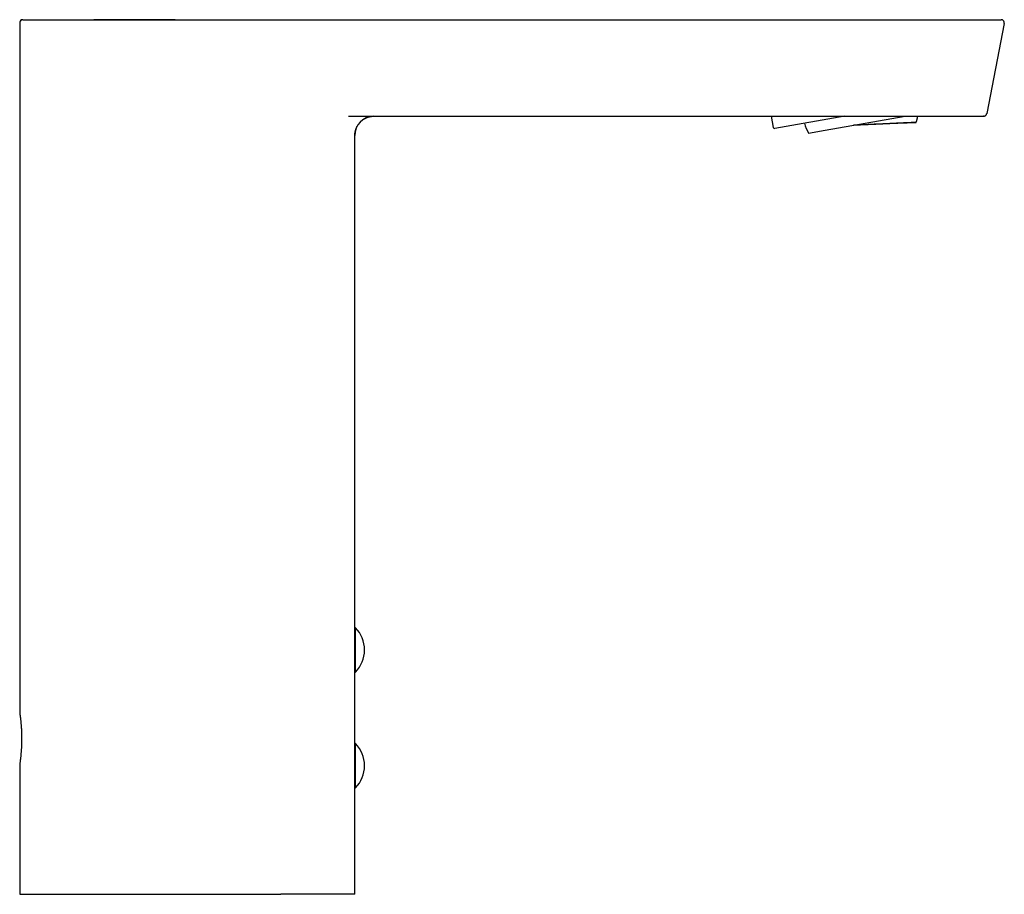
# Model space of a CAD drawing. Header units: millimetres. Extents: x 8 to 655, y 12 to 445.
# Tile 9 of 9: x 502 to 655, y 309 to 445. Entities that reach past the tile are written whole.
import ezdxf

# ---------------------------------------------------------------- set-up
doc = ezdxf.new("R2010")
doc.units = ezdxf.units.MM

msp = doc.modelspace()

# ---------------------------------------------------------------- linework, layer by layer
at = {"color": 7, "linetype": 'Continuous', "lineweight": 30}
for p, q in [((501.85, 444.26), (501.85, 336.96)), ((526.05, 444.76), (645.41, 444.76)), ((654.53, 444.76), (654.55, 444.76)), ((655.02, 444.17), (652.3, 430.17)), ((553.01, 429.76), (642.68, 429.76)), ((618.77, 429.76), (619.08, 428)), ((630.21, 429.76), (619.32, 427.84)), ((627.17, 427.57), (639.59, 429.76)), ((627.17, 427.57), (639.59, 429.76)), ((651.83, 429.76), (651.81, 429.76)), ((651.83, 429.76), (651.81, 429.76)), ((652.3, 430.17), (652.29, 430.15)), ((624.57, 427.11), (627.17, 427.57)), ((624.57, 427.11), (627.17, 427.57)), ((624.57, 427.11), (624.57, 427.11)), ((554.11, 350.21), (553.99, 350.21)), ((554.11, 346.76), (554.11, 350.21)), ((554.11, 343.31), (554.11, 346.76)), ((553.99, 343.31), (554.11, 343.31)), ((554.11, 332.21), (553.99, 332.21)), ((554.11, 328.76), (554.11, 332.21)), ((501.85, 328.96), (501.85, 308.76)), ((554.11, 325.31), (554.11, 328.76)), ((553.99, 325.31), (554.11, 325.31)), ((527.92, 308.76), (542.49, 308.76))]:
    msp.add_line(p, q, dxfattribs=at)
at = {"color": 7, "linetype": 'Continuous', "lineweight": 30, "flags": 128}
for points in [[(639.19, 428.73), (639.3, 428.73), (639.41, 428.73), (639.52, 428.74), (639.63, 428.74), (639.73, 428.75), (639.83, 428.75), (639.93, 428.75), (640.03, 428.76), (640.12, 428.76), (640.21, 428.77), (640.29, 428.77), (640.37, 428.77), (640.45, 428.78), (640.53, 428.78), (640.6, 428.78), (640.67, 428.78), (640.73, 428.79), (640.8, 428.79), (640.86, 428.79), (640.91, 428.79), (640.96, 428.79), (641.01, 428.8), (641.06, 428.8), (641.1, 428.8), (641.14, 428.8), (641.17, 428.8), (641.2, 428.8), (641.23, 428.8), (641.25, 428.8), (641.27, 428.8), (641.29, 428.8), (641.3, 428.8), (641.31, 428.8), (641.32, 428.8), (641.32, 428.8), (641.32, 428.8), (641.31, 428.8), (641.3, 428.8), (641.29, 428.8), (641.28, 428.8), (641.26, 428.8), (641.23, 428.79), (641.21, 428.79), (641.18, 428.79), (641.14, 428.79), (641.11, 428.79), (641.06, 428.78), (641.02, 428.78), (640.97, 428.78), (640.92, 428.78), (640.87, 428.77), (640.81, 428.77), (640.75, 428.77), (640.68, 428.76), (640.61, 428.76), (640.54, 428.76), (640.47, 428.75), (640.39, 428.75), (640.31, 428.74), (640.22, 428.74), (640.13, 428.74), (640.04, 428.73), (639.95, 428.73), (639.85, 428.72), (639.75, 428.72), (639.65, 428.71), (639.54, 428.71), (639.44, 428.7), (639.33, 428.7), (639.21, 428.69), (639.09, 428.68), (638.97, 428.68), (638.85, 428.67), (638.73, 428.67), (638.6, 428.66), (638.47, 428.66), (638.34, 428.65), (638.21, 428.64), (638.07, 428.64), (637.93, 428.63), (637.79, 428.62), (637.65, 428.62), (637.5, 428.61), (637.36, 428.6), (637.21, 428.6), (637.06, 428.59), (636.91, 428.58), (636.75, 428.58), (636.6, 428.57), (636.44, 428.56), (636.28, 428.55), (636.12, 428.55), (635.96, 428.54), (635.8, 428.53), (635.63, 428.52), (635.47, 428.52), (635.3, 428.51), (635.14, 428.5), (634.97, 428.49), (634.8, 428.49), (634.63, 428.48), (634.46, 428.47), (634.29, 428.46), (634.12, 428.46), (633.95, 428.45), (633.78, 428.44), (633.6, 428.43), (633.43, 428.43), (633.26, 428.42), (633.09, 428.41), (632.91, 428.4), (632.74, 428.39), (632.57, 428.39), (632.4, 428.38), (632.22, 428.37), (632.05, 428.36), (631.88, 428.36), (631.71, 428.35), (631.54, 428.34)], [(641.05, 428.79), (641.05, 428.79), (641.04, 428.79), (641.02, 428.79), (641.01, 428.78), (640.98, 428.78), (640.95, 428.78), (640.92, 428.78), (640.88, 428.78), (640.83, 428.77), (640.78, 428.77), (640.72, 428.77), (640.66, 428.76), (640.59, 428.76), (640.52, 428.76), (640.44, 428.75), (640.36, 428.75), (640.27, 428.74), (640.18, 428.74), (640.08, 428.73), (639.98, 428.73), (639.88, 428.72), (639.76, 428.72), (639.65, 428.71), (639.53, 428.71), (639.4, 428.7), (639.27, 428.69), (639.14, 428.69), (639, 428.68), (638.86, 428.67), (638.72, 428.67), (638.57, 428.66), (638.41, 428.65), (638.26, 428.65), (638.1, 428.64), (637.93, 428.63), (637.77, 428.62), (637.6, 428.62), (637.42, 428.61), (637.25, 428.6), (637.07, 428.59), (636.88, 428.58), (636.7, 428.57), (636.51, 428.57), (636.32, 428.56), (636.13, 428.55), (635.94, 428.54), (635.74, 428.53), (635.54, 428.52), (635.35, 428.51), (635.14, 428.5), (634.94, 428.49), (634.74, 428.48), (634.53, 428.48), (634.33, 428.47), (634.12, 428.46), (633.92, 428.45), (633.71, 428.44), (633.5, 428.43), (633.29, 428.42), (633.08, 428.41), (632.87, 428.4), (632.67, 428.39), (632.46, 428.38), (632.25, 428.37), (632.04, 428.36), (631.84, 428.36), (631.63, 428.35), (631.55, 428.34)], [(631.93, 428.41), (632.04, 428.42), (632.25, 428.43), (632.46, 428.43), (632.66, 428.44), (632.87, 428.45), (633.08, 428.46), (633.29, 428.47), (633.5, 428.48), (633.71, 428.49), (633.91, 428.5), (634.12, 428.51), (634.33, 428.52), (634.53, 428.53), (634.74, 428.54), (634.94, 428.54), (635.14, 428.55), (635.34, 428.56), (635.54, 428.57), (635.74, 428.58), (635.94, 428.59), (636.13, 428.6), (636.32, 428.6), (636.51, 428.61), (636.7, 428.62), (636.88, 428.63), (637.06, 428.64), (637.24, 428.64), (637.42, 428.65), (637.59, 428.66), (637.76, 428.66), (637.93, 428.67), (638.09, 428.68), (638.26, 428.69), (638.41, 428.69), (638.57, 428.7), (638.71, 428.7), (638.86, 428.71), (639, 428.72), (639.14, 428.72), (639.27, 428.73), (639.4, 428.73), (639.53, 428.74), (639.65, 428.74), (639.76, 428.75), (639.87, 428.75), (639.98, 428.76), (640.08, 428.76), (640.18, 428.76), (640.27, 428.77), (640.36, 428.77), (640.44, 428.77), (640.52, 428.78), (640.59, 428.78), (640.66, 428.78), (640.72, 428.78), (640.78, 428.78), (640.83, 428.79), (640.87, 428.79), (640.92, 428.79), (640.95, 428.79), (640.98, 428.79), (641.01, 428.79), (641.02, 428.79), (641.04, 428.79), (641.05, 428.79), (641.05, 428.79)], [(501.85, 336.96), (501.85, 336.96), (501.85, 336.96), (501.85, 336.96), (501.85, 336.95), (501.85, 336.93), (501.86, 336.91), (501.86, 336.89), (501.86, 336.86), (501.87, 336.83), (501.87, 336.8), (501.88, 336.77), (501.88, 336.74), (501.89, 336.68), (501.9, 336.62), (501.91, 336.56), (501.92, 336.49), (501.92, 336.42), (501.93, 336.34), (501.94, 336.29), (501.95, 336.23), (501.96, 336.16), (501.96, 336.1), (501.98, 335.99), (501.99, 335.88), (502, 335.78), (502.01, 335.67), (502.02, 335.56), (502.03, 335.45), (502.04, 335.37), (502.05, 335.28), (502.06, 335.19), (502.06, 335.1), (502.08, 334.96), (502.09, 334.81), (502.1, 334.66), (502.11, 334.51), (502.11, 334.35), (502.12, 334.19), (502.13, 334.03), (502.14, 333.86), (502.14, 333.7), (502.14, 333.53), (502.15, 333.39), (502.15, 333.24), (502.15, 333.09), (502.15, 332.95), (502.15, 332.84), (502.15, 332.73), (502.15, 332.63), (502.15, 332.52), (502.14, 332.36), (502.14, 332.2), (502.13, 332.05), (502.13, 331.91), (502.12, 331.77), (502.12, 331.63), (502.11, 331.53), (502.11, 331.44), (502.1, 331.34), (502.09, 331.24), (502.08, 331.1), (502.07, 330.95), (502.06, 330.83), (502.05, 330.71), (502.04, 330.59), (502.03, 330.47), (502.02, 330.39), (502.02, 330.31), (502.01, 330.23), (502, 330.15), (501.99, 330.04), (501.98, 329.93), (501.96, 329.83), (501.95, 329.74), (501.94, 329.66), (501.93, 329.58), (501.93, 329.52), (501.92, 329.47), (501.91, 329.42), (501.91, 329.37), (501.9, 329.3), (501.89, 329.23), (501.88, 329.18), (501.87, 329.14), (501.87, 329.1), (501.86, 329.06), (501.86, 329.04), (501.86, 329.02), (501.85, 329), (501.85, 328.99), (501.85, 328.98), (501.85, 328.97), (501.85, 328.96), (501.85, 328.96), (501.85, 328.96)]]:
    msp.add_lwpolyline(points, dxfattribs=at)
at = {"color": 7, "linetype": 'Continuous', "lineweight": 30}
for centre, radius, start, end in [((502.35, 444.26), 0.5, 90, 180), ((556.99, 426.76), 3, 92.2362, 180), ((619.28, 428.04), 0.2, 190, 280), ((632.95, 431.43), 9.43, 197.131, 207.2718), ((550.49, 346.76), 5, 0, 43.6157), ((550.49, 346.76), 5, 316.3843, 0), ((550.49, 328.76), 5, 0, 43.6157), ((550.49, 328.76), 5, 316.3843, 0)]:
    msp.add_arc(centre, radius, start, end, dxfattribs=at)
for points, knots in [([(502.33, 444.76), (502.33, 444.76), (502.32, 444.76), (502.32, 444.76), (502.31, 444.76), (502.31, 444.76), (502.3, 444.76), (502.3, 444.76), (502.29, 444.76), (502.28, 444.76), (502.28, 444.76), (502.27, 444.76), (502.27, 444.75), (502.26, 444.75), (502.26, 444.75), (502.25, 444.75), (502.25, 444.75), (502.25, 444.75), (502.24, 444.75), (502.23, 444.75), (502.21, 444.74), (502.19, 444.73), (502.16, 444.72), (502.14, 444.71), (502.12, 444.7), (502.09, 444.69), (502.07, 444.67), (502.05, 444.66), (502.02, 444.64), (502, 444.61), (501.97, 444.58), (501.94, 444.54), (501.92, 444.5), (501.9, 444.46), (501.88, 444.42), (501.87, 444.37), (501.86, 444.32), (501.86, 444.28), (501.86, 444.26)], [0, 0, 0, 0, 0.068444, 0.13144, 0.18899, 0.241098, 0.28777, 0.329016, 0.364849, 0.395293, 0.420388, 0.435744, 0.44819, 0.457842, 0.464948, 0.467735, 0.47019, 0.472744, 0.477072, 0.487523, 0.502818, 0.522332, 0.542388, 0.562453, 0.582497, 0.602493, 0.622409, 0.643988, 0.669082, 0.698296, 0.731558, 0.768714, 0.80248, 0.838571, 0.876719, 0.9166, 0.957833, 1, 1, 1, 1]), ([(502.35, 444.76), (502.35, 444.76), (502.35, 444.76), (502.36, 444.76), (502.38, 444.76), (502.4, 444.76), (502.44, 444.76), (502.48, 444.76), (502.53, 444.76), (502.59, 444.76), (502.66, 444.76), (502.74, 444.76), (502.82, 444.76), (502.92, 444.76), (503.02, 444.76), (503.14, 444.76), (503.26, 444.76), (503.39, 444.76), (503.52, 444.76), (503.67, 444.76), (503.82, 444.76), (503.98, 444.76), (504.15, 444.76), (504.31, 444.76), (504.48, 444.76), (504.66, 444.76), (504.84, 444.76), (505.03, 444.76), (505.23, 444.76), (505.44, 444.76), (505.66, 444.76), (505.9, 444.76), (506.14, 444.76), (506.4, 444.76), (506.66, 444.76), (506.92, 444.76), (507.2, 444.76), (507.48, 444.76), (507.77, 444.76), (508.06, 444.76), (508.36, 444.76), (508.66, 444.76), (508.98, 444.76), (509.28, 444.76), (509.59, 444.76), (509.89, 444.76), (510.2, 444.76), (510.52, 444.76), (510.83, 444.76), (511.15, 444.76), (511.49, 444.76), (511.84, 444.76), (512.21, 444.76), (512.58, 444.76), (512.96, 444.76), (513.35, 444.76), (513.74, 444.76), (514.13, 444.76), (514.53, 444.76), (514.93, 444.76), (515.31, 444.76), (515.66, 444.76), (515.98, 444.76), (516.31, 444.76), (516.65, 444.76), (517, 444.76), (517.37, 444.76), (517.76, 444.76), (518.15, 444.76), (518.54, 444.76), (518.94, 444.76), (519.34, 444.76), (519.75, 444.76), (520.18, 444.76), (520.63, 444.76), (521.07, 444.76), (521.53, 444.76), (521.98, 444.76), (522.43, 444.76), (522.89, 444.76), (523.34, 444.76), (523.8, 444.76), (524.25, 444.76), (524.7, 444.76), (525.15, 444.76), (525.6, 444.76), (525.9, 444.76), (526.05, 444.76)], [0, 0, 0, 0, 0.011175, 0.022344, 0.03351, 0.044679, 0.055852, 0.067034, 0.078228, 0.09056, 0.102915, 0.115298, 0.127703, 0.140065, 0.152406, 0.164731, 0.177044, 0.189349, 0.201652, 0.213736, 0.225827, 0.237928, 0.250044, 0.261265, 0.272471, 0.283666, 0.294853, 0.306035, 0.317217, 0.328401, 0.340711, 0.353033, 0.365372, 0.377725, 0.390048, 0.402359, 0.414663, 0.426965, 0.439268, 0.451578, 0.463679, 0.475794, 0.487929, 0.500087, 0.511362, 0.522612, 0.53384, 0.54505, 0.556245, 0.567429, 0.578605, 0.590894, 0.603183, 0.615475, 0.627773, 0.640057, 0.652336, 0.664615, 0.676899, 0.689192, 0.7015, 0.711184, 0.720882, 0.730596, 0.740328, 0.750082, 0.761306, 0.772515, 0.783712, 0.794902, 0.806086, 0.81727, 0.828455, 0.840766, 0.853088, 0.865425, 0.877796, 0.890202, 0.902573, 0.914915, 0.927232, 0.939529, 0.951811, 0.963862, 0.975908, 0.987952, 1, 1, 1, 1]), ([(526.05, 444.76), (525.94, 444.76), (525.72, 444.76), (525.39, 444.76), (525.07, 444.76), (524.76, 444.76), (524.45, 444.76), (524.15, 444.76), (523.85, 444.76), (523.54, 444.76), (523.23, 444.76), (522.93, 444.76), (522.63, 444.76), (522.35, 444.76), (522.07, 444.76), (521.8, 444.76), (521.54, 444.76), (521.28, 444.76), (521.06, 444.76), (520.88, 444.76), (520.72, 444.76), (520.57, 444.76), (520.42, 444.76), (520.27, 444.76), (520.11, 444.76), (519.94, 444.76), (519.76, 444.76), (519.58, 444.76), (519.38, 444.76), (519.18, 444.76), (518.98, 444.76), (518.77, 444.76), (518.55, 444.76), (518.33, 444.76), (518.1, 444.76), (517.86, 444.76), (517.62, 444.76), (517.37, 444.76), (517.11, 444.76), (516.85, 444.76), (516.58, 444.76), (516.31, 444.76), (516.04, 444.76), (515.76, 444.76), (515.47, 444.76), (515.18, 444.76), (514.88, 444.76), (514.59, 444.76), (514.31, 444.76), (514.03, 444.76), (513.74, 444.76), (513.53, 444.76), (513.42, 444.76), (513.4, 444.76)], [0, 0, 0, 0, 0.024841, 0.049233, 0.073174, 0.096666, 0.119707, 0.142297, 0.164437, 0.188269, 0.211555, 0.234295, 0.256487, 0.278132, 0.299229, 0.319778, 0.339779, 0.359231, 0.378133, 0.390213, 0.402056, 0.413664, 0.425037, 0.436542, 0.448505, 0.462049, 0.476136, 0.490766, 0.505938, 0.521654, 0.537617, 0.554104, 0.571114, 0.588647, 0.607078, 0.626052, 0.645572, 0.665635, 0.686242, 0.707393, 0.729088, 0.751326, 0.774108, 0.797433, 0.821301, 0.845711, 0.870665, 0.896161, 0.920009, 0.944313, 0.969074, 0.994292, 1, 1, 1, 1]), ([(645.41, 444.76), (645.46, 444.76), (645.56, 444.76), (645.7, 444.76), (645.84, 444.76), (645.97, 444.76), (646.08, 444.76), (646.17, 444.76), (646.22, 444.76), (646.26, 444.76), (646.28, 444.76), (646.3, 444.76), (646.32, 444.76), (646.38, 444.76), (646.46, 444.76), (646.6, 444.76), (646.74, 444.76), (646.89, 444.76), (647.04, 444.76), (647.18, 444.76), (647.33, 444.76), (647.5, 444.76), (647.67, 444.76), (647.85, 444.76), (648.03, 444.76), (648.2, 444.76), (648.36, 444.76), (648.5, 444.76), (648.61, 444.76), (648.73, 444.76), (648.85, 444.76), (648.96, 444.76), (649.12, 444.76), (649.34, 444.76), (649.59, 444.76), (649.84, 444.76), (650.09, 444.76), (650.33, 444.76), (650.56, 444.76), (650.78, 444.76), (650.99, 444.76), (651.18, 444.76), (651.37, 444.76), (651.55, 444.76), (651.73, 444.76), (651.91, 444.76), (652.08, 444.76), (652.25, 444.76), (652.43, 444.76), (652.61, 444.76), (652.78, 444.76), (652.95, 444.76), (653.1, 444.76), (653.25, 444.76), (653.39, 444.76), (653.51, 444.76), (653.64, 444.76), (653.75, 444.76), (653.84, 444.76), (653.9, 444.76), (653.95, 444.76), (654, 444.76), (654.05, 444.76), (654.09, 444.76), (654.14, 444.76), (654.2, 444.76), (654.26, 444.76), (654.31, 444.76), (654.35, 444.76), (654.39, 444.76), (654.41, 444.76), (654.43, 444.76), (654.45, 444.76), (654.46, 444.76), (654.48, 444.76), (654.49, 444.76), (654.5, 444.76), (654.51, 444.76), (654.51, 444.76), (654.52, 444.76), (654.52, 444.76), (654.52, 444.76), (654.52, 444.76), (654.52, 444.76), (654.52, 444.76), (654.52, 444.76), (654.52, 444.76), (654.53, 444.76), (654.53, 444.76), (654.53, 444.76), (654.53, 444.76), (654.53, 444.76), (654.53, 444.76)], [0, 0, 0, 0, 0.010325, 0.020144, 0.029458, 0.038266, 0.046569, 0.051432, 0.056104, 0.057532, 0.058942, 0.060333, 0.061704, 0.063273, 0.071469, 0.079493, 0.090076, 0.100346, 0.110305, 0.119952, 0.130015, 0.140692, 0.153236, 0.165492, 0.177463, 0.189275, 0.201664, 0.209754, 0.217829, 0.225891, 0.23394, 0.241978, 0.250007, 0.268519, 0.286845, 0.305005, 0.32302, 0.340911, 0.3587, 0.376408, 0.391855, 0.407272, 0.422675, 0.438079, 0.453499, 0.46895, 0.484447, 0.500006, 0.517972, 0.535828, 0.553596, 0.5713, 0.588964, 0.60661, 0.624263, 0.641592, 0.658972, 0.676426, 0.693974, 0.703212, 0.712485, 0.721795, 0.731147, 0.740542, 0.749984, 0.765565, 0.781209, 0.796931, 0.812726, 0.827709, 0.837767, 0.848025, 0.858484, 0.869147, 0.879293, 0.888886, 0.900016, 0.911554, 0.923502, 0.926186, 0.92889, 0.931613, 0.934357, 0.93712, 0.939231, 0.944118, 0.949251, 0.958106, 0.967609, 0.977758, 0.988555, 1, 1, 1, 1]), ([(655.02, 444.16), (655.02, 444.19), (655.03, 444.23), (655.03, 444.3), (655.02, 444.36), (655, 444.41), (654.99, 444.46), (654.97, 444.5), (654.95, 444.54), (654.92, 444.57), (654.89, 444.6), (654.86, 444.64), (654.82, 444.67), (654.78, 444.69), (654.75, 444.71), (654.73, 444.72), (654.71, 444.73), (654.69, 444.73), (654.68, 444.74), (654.67, 444.74), (654.66, 444.75), (654.64, 444.75), (654.63, 444.75), (654.62, 444.75), (654.61, 444.76), (654.6, 444.76), (654.58, 444.76), (654.57, 444.76), (654.56, 444.76), (654.55, 444.76), (654.55, 444.76)], [0, 0, 0, 0, 0.054481, 0.107044, 0.156738, 0.202745, 0.24441, 0.281251, 0.312943, 0.342039, 0.381723, 0.422261, 0.463434, 0.494592, 0.523879, 0.547536, 0.565642, 0.578361, 0.586872, 0.595875, 0.606965, 0.626128, 0.650988, 0.68189, 0.719004, 0.762426, 0.81221, 0.868388, 0.930981, 1, 1, 1, 1]), ([(553.99, 426.78), (553.99, 426.78), (553.99, 426.78), (553.99, 426.79), (553.99, 426.79), (553.99, 426.8), (553.99, 426.81), (553.99, 426.82), (553.99, 426.83), (553.99, 426.84), (553.99, 426.85), (553.99, 426.86), (553.99, 426.87), (553.99, 426.88), (553.99, 426.89), (553.99, 426.9), (553.99, 426.92), (554, 426.94), (554, 426.95), (554, 426.98), (554, 427.01), (554, 427.05), (554.01, 427.1), (554.02, 427.16), (554.03, 427.23), (554.04, 427.33), (554.07, 427.45), (554.1, 427.58), (554.14, 427.7), (554.18, 427.83), (554.23, 427.95), (554.29, 428.08), (554.36, 428.21), (554.44, 428.35), (554.53, 428.49), (554.64, 428.62), (554.74, 428.75), (554.85, 428.87), (554.96, 428.97), (555.07, 429.07), (555.18, 429.15), (555.29, 429.23), (555.4, 429.31), (555.51, 429.37), (555.63, 429.43), (555.74, 429.49), (555.85, 429.54), (555.96, 429.58), (556.07, 429.62), (556.17, 429.65), (556.27, 429.67), (556.36, 429.7), (556.43, 429.71), (556.48, 429.72), (556.52, 429.73), (556.56, 429.73), (556.59, 429.73), (556.61, 429.74), (556.64, 429.74), (556.66, 429.74), (556.69, 429.75), (556.73, 429.75), (556.76, 429.75), (556.78, 429.75), (556.81, 429.76), (556.84, 429.76), (556.87, 429.76), (556.9, 429.76), (556.92, 429.76), (556.95, 429.76), (556.96, 429.76), (556.97, 429.76)], [0, 0, 0, 0, 0.0169563, 0.0325613, 0.0468547, 0.0598726, 0.0716483, 0.082213, 0.0915962, 0.1010888, 0.1090628, 0.1155784, 0.1195608, 0.1228315, 0.1254922, 0.1277244, 0.1301411, 0.1332224, 0.1361943, 0.1396542, 0.1458887, 0.1532848, 0.1618595, 0.1716281, 0.1819828, 0.2027174, 0.2239756, 0.2459763, 0.2685018, 0.2915438, 0.3150918, 0.3391325, 0.3634627, 0.3927792, 0.4221844, 0.4516311, 0.4810719, 0.5104592, 0.5348749, 0.5591941, 0.5833878, 0.6072128, 0.6305146, 0.6532764, 0.6754844, 0.6971277, 0.7181978, 0.7386891, 0.7585925, 0.777439, 0.7949424, 0.8111265, 0.8260166, 0.8329845, 0.8396399, 0.84608, 0.8508798, 0.8557259, 0.8606837, 0.8658145, 0.8730177, 0.8807402, 0.8890747, 0.8980957, 0.9078618, 0.9184197, 0.9321849, 0.9471923, 0.9634794, 0.9810748, 1, 1, 1, 1]), ([(641.32, 428.8), (641.33, 428.84), (641.36, 428.92), (641.4, 429.05), (641.43, 429.19), (641.47, 429.32), (641.5, 429.45), (641.53, 429.59), (641.55, 429.69), (641.56, 429.75), (641.56, 429.76)], [0, 0, 0, 0, 0.125659, 0.265065, 0.404471, 0.543877, 0.683283, 0.822689, 0.962095, 1, 1, 1, 1]), ([(642.68, 429.76), (642.74, 429.76), (642.86, 429.76), (643.04, 429.76), (643.2, 429.76), (643.32, 429.76), (643.4, 429.76), (643.43, 429.76), (643.46, 429.76), (643.49, 429.76), (643.52, 429.76), (643.56, 429.76), (643.59, 429.76), (643.65, 429.76), (643.74, 429.76), (643.87, 429.76), (644.01, 429.76), (644.17, 429.76), (644.32, 429.76), (644.46, 429.76), (644.62, 429.76), (644.8, 429.76), (645.02, 429.76), (645.26, 429.76), (645.49, 429.76), (645.72, 429.76), (645.94, 429.76), (646.15, 429.76), (646.31, 429.76), (646.44, 429.76), (646.52, 429.76), (646.59, 429.76), (646.67, 429.76), (646.75, 429.76), (646.83, 429.76), (646.95, 429.76), (647.12, 429.76), (647.34, 429.76), (647.58, 429.76), (647.82, 429.76), (648.04, 429.76), (648.26, 429.76), (648.45, 429.76), (648.64, 429.76), (648.83, 429.76), (649.01, 429.76), (649.19, 429.76), (649.36, 429.76), (649.53, 429.76), (649.69, 429.76), (649.85, 429.76), (650, 429.76), (650.14, 429.76), (650.28, 429.76), (650.42, 429.76), (650.55, 429.76), (650.67, 429.76), (650.78, 429.76), (650.89, 429.76), (651, 429.76), (651.09, 429.76), (651.18, 429.76), (651.27, 429.76), (651.34, 429.76), (651.4, 429.76), (651.44, 429.76), (651.46, 429.76), (651.48, 429.76), (651.5, 429.76), (651.52, 429.76), (651.54, 429.76), (651.57, 429.76), (651.6, 429.76), (651.63, 429.76), (651.65, 429.76), (651.67, 429.76), (651.69, 429.76), (651.71, 429.76), (651.73, 429.76), (651.74, 429.76), (651.75, 429.76), (651.76, 429.76), (651.77, 429.76), (651.78, 429.76), (651.78, 429.76), (651.79, 429.76), (651.79, 429.76), (651.8, 429.76), (651.8, 429.76), (651.8, 429.76), (651.8, 429.76), (651.81, 429.76), (651.81, 429.76), (651.81, 429.76), (651.81, 429.76)], [0, 0, 0, 0, 0.012512, 0.024393, 0.035642, 0.046262, 0.048513, 0.050735, 0.052925, 0.055085, 0.057215, 0.059314, 0.061383, 0.063602, 0.071788, 0.079814, 0.090417, 0.100729, 0.110751, 0.120483, 0.130802, 0.141935, 0.158632, 0.17492, 0.190807, 0.206303, 0.221416, 0.236156, 0.250536, 0.256184, 0.261824, 0.267455, 0.273078, 0.278694, 0.284303, 0.289907, 0.305291, 0.320649, 0.338917, 0.357189, 0.375489, 0.391337, 0.40709, 0.422763, 0.438371, 0.45393, 0.469455, 0.484963, 0.500468, 0.516029, 0.53157, 0.547109, 0.562661, 0.578243, 0.593871, 0.609559, 0.625324, 0.64095, 0.656529, 0.672075, 0.687604, 0.70313, 0.718668, 0.734234, 0.749842, 0.755528, 0.761269, 0.767066, 0.772921, 0.778833, 0.784804, 0.790834, 0.802047, 0.813466, 0.825095, 0.834139, 0.843311, 0.852611, 0.862042, 0.871604, 0.880222, 0.888581, 0.897142, 0.905908, 0.914878, 0.924052, 0.933432, 0.941798, 0.949705, 0.958842, 0.96844, 0.978498, 0.989019, 1, 1, 1, 1]), ([(651.83, 429.76), (651.83, 429.76), (651.83, 429.76), (651.84, 429.76), (651.85, 429.76), (651.86, 429.76), (651.86, 429.77), (651.87, 429.77), (651.88, 429.77), (651.89, 429.77), (651.9, 429.77), (651.91, 429.77), (651.92, 429.78), (651.92, 429.78), (651.93, 429.78), (651.94, 429.78), (651.96, 429.79), (651.98, 429.8), (652.01, 429.81), (652.05, 429.83), (652.09, 429.85), (652.13, 429.88), (652.17, 429.92), (652.2, 429.95), (652.23, 429.99), (652.24, 430.02), (652.26, 430.05), (652.26, 430.06), (652.27, 430.07), (652.27, 430.09), (652.28, 430.1), (652.28, 430.12), (652.29, 430.14), (652.29, 430.16), (652.29, 430.17)], [0, 0, 0, 0, 0.073974, 0.141379, 0.202206, 0.256457, 0.304149, 0.34532, 0.380043, 0.408457, 0.430831, 0.443988, 0.454564, 0.45918, 0.465702, 0.474222, 0.491774, 0.516536, 0.54855, 0.583501, 0.631062, 0.679528, 0.728612, 0.77628, 0.821386, 0.863816, 0.878944, 0.893482, 0.907434, 0.920804, 0.933626, 0.949822, 0.972044, 1, 1, 1, 1]), ([(631.94, 428.41), (632.03, 428.42), (632.21, 428.42), (632.48, 428.44), (632.76, 428.45), (633.03, 428.46), (633.29, 428.47), (633.54, 428.48), (633.77, 428.49), (634.01, 428.5), (634.24, 428.51), (634.47, 428.52), (634.72, 428.54), (634.97, 428.55), (635.24, 428.56), (635.5, 428.57), (635.76, 428.58), (636.01, 428.59), (636.24, 428.6), (636.45, 428.61), (636.67, 428.62), (636.88, 428.63), (637.08, 428.64), (637.29, 428.65), (637.5, 428.65), (637.7, 428.66), (637.9, 428.67), (638.09, 428.68), (638.29, 428.69), (638.48, 428.7), (638.66, 428.7), (638.84, 428.71), (639.02, 428.72), (639.13, 428.72), (639.19, 428.73)], [0, 0, 0, 0, 0.034121, 0.068271, 0.102429, 0.136579, 0.1707, 0.199958, 0.229239, 0.258532, 0.287826, 0.317107, 0.346364, 0.380486, 0.414635, 0.448794, 0.482943, 0.517064, 0.546322, 0.575603, 0.604897, 0.63419, 0.663471, 0.692729, 0.723097, 0.753485, 0.783879, 0.814267, 0.844635, 0.875694, 0.906774, 0.937861, 0.968941, 1, 1, 1, 1]), ([(553.99, 308.76), (553.99, 309.9), (553.99, 312.44), (553.99, 316.38), (553.99, 320.57), (553.99, 324.77), (553.99, 330.32), (553.99, 337.21), (553.99, 352.52), (553.99, 374.9), (553.99, 395.49), (553.99, 407.23), (553.99, 410.12), (553.99, 413.01), (553.99, 415.91), (553.99, 418.8), (553.99, 421.69), (553.99, 424.34), (553.99, 426.04), (553.99, 426.76)], [0, 0, 0, 0, 0.0289741, 0.064537, 0.1001044, 0.1356712, 0.1712371, 0.2410996, 0.3109621, 0.5604714, 0.8099804, 0.8344856, 0.8589909, 0.8834962, 0.9080013, 0.9325065, 0.9570125, 0.9815134, 1, 1, 1, 1]), ([(501.85, 308.76), (501.85, 308.76), (501.85, 308.76), (501.86, 308.76), (501.88, 308.76), (501.91, 308.76), (501.94, 308.76), (501.98, 308.76), (502.03, 308.76), (502.08, 308.76), (502.15, 308.76), (502.22, 308.76), (502.29, 308.76), (502.38, 308.76), (502.48, 308.76), (502.58, 308.76), (502.69, 308.76), (502.81, 308.76), (502.93, 308.76), (503.07, 308.76), (503.22, 308.76), (503.37, 308.76), (503.52, 308.76), (503.68, 308.76), (503.84, 308.76), (504.01, 308.76), (504.19, 308.76), (504.38, 308.76), (504.57, 308.76), (504.77, 308.76), (504.98, 308.76), (505.19, 308.76), (505.42, 308.76), (505.65, 308.76), (505.89, 308.76), (506.13, 308.76), (506.38, 308.76), (506.65, 308.76), (506.92, 308.76), (507.2, 308.76), (507.49, 308.76), (507.77, 308.76), (508.06, 308.76), (508.35, 308.76), (508.64, 308.76), (508.93, 308.76), (509.24, 308.76), (509.55, 308.76), (509.86, 308.76), (510.18, 308.76), (510.51, 308.76), (510.84, 308.76), (511.18, 308.76), (511.53, 308.76), (511.88, 308.76), (512.23, 308.76), (512.6, 308.76), (512.97, 308.76), (513.36, 308.76), (513.74, 308.76), (514.14, 308.76), (514.52, 308.76), (514.89, 308.76), (515.24, 308.76), (515.6, 308.76), (515.96, 308.76), (516.32, 308.76), (516.69, 308.76), (517.05, 308.76), (517.43, 308.76), (517.81, 308.76), (518.19, 308.76), (518.57, 308.76), (518.98, 308.76), (519.42, 308.76), (519.88, 308.76), (520.35, 308.76), (520.82, 308.76), (521.29, 308.76), (521.77, 308.76), (522.25, 308.76), (522.71, 308.76), (523.16, 308.76), (523.58, 308.76), (524.01, 308.76), (524.44, 308.76), (524.87, 308.76), (525.3, 308.76), (525.73, 308.76), (526.17, 308.76), (526.61, 308.76), (527.05, 308.76), (527.48, 308.76), (527.78, 308.76), (527.92, 308.76)], [0, 0, 0, 0, 0.010794, 0.02159, 0.032386, 0.043182, 0.053976, 0.064844, 0.075713, 0.086584, 0.097454, 0.108321, 0.11935, 0.130381, 0.141412, 0.152443, 0.163472, 0.174901, 0.186332, 0.197765, 0.209196, 0.220625, 0.231418, 0.242213, 0.253009, 0.263805, 0.274598, 0.285466, 0.296337, 0.307208, 0.318079, 0.328947, 0.339981, 0.351017, 0.362054, 0.37309, 0.384123, 0.395567, 0.407014, 0.418462, 0.429908, 0.441352, 0.452028, 0.462705, 0.473384, 0.484061, 0.494737, 0.505488, 0.516241, 0.526995, 0.537748, 0.548499, 0.559417, 0.570337, 0.581258, 0.592179, 0.603096, 0.614428, 0.625762, 0.637098, 0.648432, 0.659764, 0.669618, 0.679473, 0.689329, 0.699183, 0.709077, 0.718972, 0.728867, 0.738761, 0.748737, 0.758714, 0.768691, 0.778667, 0.790519, 0.802374, 0.814228, 0.82608, 0.838002, 0.849927, 0.861851, 0.873773, 0.884222, 0.894675, 0.905129, 0.915582, 0.926035, 0.936484, 0.947067, 0.957654, 0.968242, 0.97883, 0.989417, 1, 1, 1, 1]), ([(553.99, 308.76), (553.99, 308.76), (553.99, 308.76), (553.99, 308.76), (553.98, 308.76), (553.97, 308.76), (553.96, 308.76), (553.93, 308.76), (553.91, 308.76), (553.87, 308.76), (553.83, 308.76), (553.78, 308.76), (553.72, 308.76), (553.66, 308.76), (553.6, 308.76), (553.53, 308.76), (553.46, 308.76), (553.38, 308.76), (553.29, 308.76), (553.19, 308.76), (553.09, 308.76), (552.97, 308.76), (552.85, 308.76), (552.73, 308.76), (552.59, 308.76), (552.45, 308.76), (552.3, 308.76), (552.14, 308.76), (551.98, 308.76), (551.81, 308.76), (551.64, 308.76), (551.47, 308.76), (551.28, 308.76), (551.1, 308.76), (550.9, 308.76), (550.7, 308.76), (550.49, 308.76), (550.28, 308.76), (550.07, 308.76), (549.84, 308.76), (549.61, 308.76), (549.38, 308.76), (549.15, 308.76), (548.92, 308.76), (548.68, 308.76), (548.44, 308.76), (548.19, 308.76), (547.94, 308.76), (547.69, 308.76), (547.43, 308.76), (547.17, 308.76), (546.9, 308.76), (546.63, 308.76), (546.36, 308.76), (546.08, 308.76), (545.81, 308.76), (545.53, 308.76), (545.26, 308.76), (544.99, 308.76), (544.72, 308.76), (544.46, 308.76), (544.19, 308.76), (543.92, 308.76), (543.61, 308.76), (543.26, 308.76), (542.88, 308.76), (542.62, 308.76), (542.49, 308.76)], [0, 0, 0, 0, 0.019948, 0.041694, 0.063438, 0.079751, 0.096067, 0.112381, 0.128693, 0.145212, 0.161737, 0.178261, 0.194779, 0.208345, 0.221916, 0.235489, 0.24906, 0.262624, 0.277, 0.291378, 0.305753, 0.320422, 0.335102, 0.349789, 0.364475, 0.379156, 0.393824, 0.408816, 0.423811, 0.438803, 0.453179, 0.467558, 0.481933, 0.4966, 0.511278, 0.525962, 0.540647, 0.555325, 0.569992, 0.584978, 0.599968, 0.614955, 0.629353, 0.643754, 0.658152, 0.672767, 0.687392, 0.702019, 0.716643, 0.731259, 0.746293, 0.761333, 0.776373, 0.791408, 0.806453, 0.821504, 0.836555, 0.851602, 0.86596, 0.88032, 0.894679, 0.909168, 0.923658, 0.938148, 0.958765, 0.979382, 1, 1, 1, 1])]:
    msp.add_open_spline(points, degree=3, knots=knots, dxfattribs=at)

doc.saveas('drawing.dxf')
